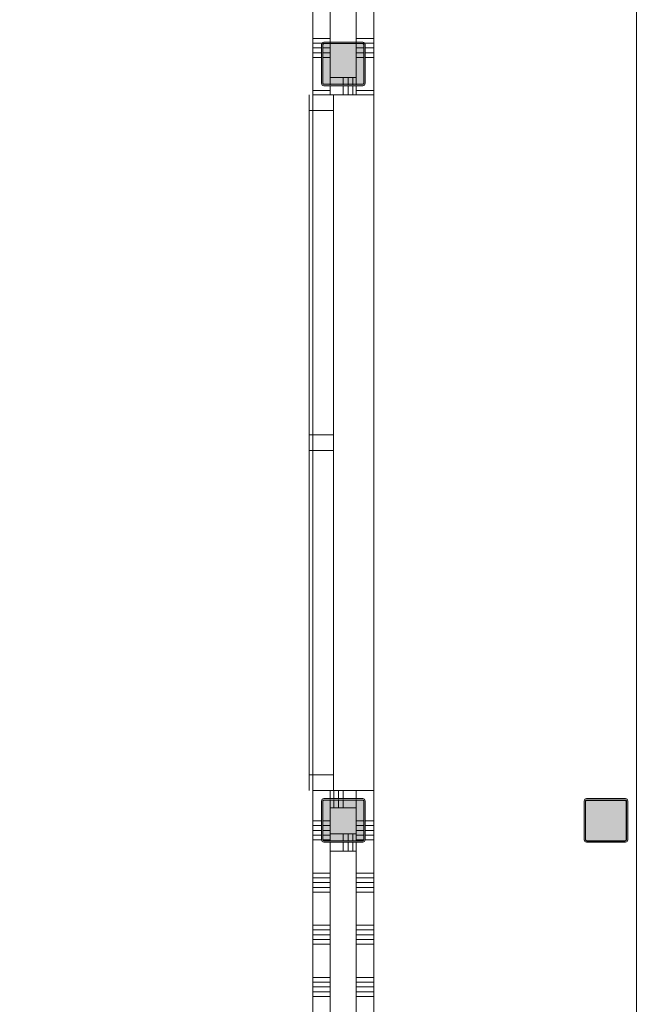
# Model space of a CAD drawing. Header units: millimetres. Extents: x -850 to 154668, y -24973 to 71030.
# Tile 22 of 212: x 42240 to 45750, y 7645 to 13308. Entities that reach past the tile are written whole.
import ezdxf

# ---------------------------------------------------------------- set-up
doc = ezdxf.new("R2010")
doc.units = ezdxf.units.MM
doc.header["$MEASUREMENT"] = 0
for name, color, linetype in [('New_22 NC Binnenwanden', 7, 'Continuous'), ('New_22 NC Binnenwanden Doorsnede-arcering', 7, 'Continuous'), ('New_22 NC Binnenwanden Laagscheidingslijnen', 7, 'Continuous'), ('New_22 NC Binnenwanden Ramen', 7, 'Continuous'), ('New_23 Vloeren', 7, 'Continuous'), ('New_Z Ruimtefuncties Zone omranding', 7, 'Continuous'), ('S-COLS-____-OTLN.RVT S', 7, 'Continuous'), ('S-COLS-____-OTLN.RVT S 2D arcering', 7, 'Continuous')]:
    doc.layers.add(name, color=color, linetype=linetype)

# ---------------------------------------------------------------- blocks, each defined once
blk = doc.blocks.new('Slab_4_2', base_point=(42240, 24215))
at = {"layer": 'New_23 Vloeren', "color": 1, "linetype": 'Continuous', "lineweight": 0, "flags": 128}
blk.add_lwpolyline([(73125, 1975.4), (61760, 1975.4), (61760, 0), (45460.8, 0), (45460.8, 6520), (44275, 6520), (44275, 22415), (42240, 22415), (42240, 24215), (45785, 24215), (45785, 24035), (45785.9, 24035), (45785.9, 22795.4), (45875.9, 22795.4), (45875.9, 22645), (45785.9, 22645), (45785.9, 21400), (49560, 21400), (49560, 23250, 0.378329), (48662.8, 24261.4), (47275.4, 24261.4), (47275.4, 26285)], format="xyb", dxfattribs=at)
blk = doc.blocks.new('*X417')
at = {"layer": 'New_22 NC Binnenwanden Doorsnede-arcering', "color": 254, "linetype": 'Continuous', "lineweight": 0, "true_color": 0xe9ebeb}
for p, q in [((43975, 8700), (43925, 8700)), ((43975, 8672.6), (43925, 8672.6)), ((43975, 8645.1), (43925, 8645.1)), ((43975, 8617.7), (43925, 8617.7)), ((43975.3, 8590.3), (43925, 8590.3)), ((44025, 8400), (43925, 8400)), ((44025, 8372.6), (43925, 8372.6)), ((44025, 8345.1), (43925, 8345.1)), ((44025, 8317.7), (43925, 8317.7)), ((44025, 8290.3), (43925, 8290.3)), ((44025, 8100), (43925, 8100)), ((44025, 8072.6), (43925, 8072.6)), ((44025, 8045.1), (43925, 8045.1)), ((44025, 8017.7), (43925, 8017.7)), ((44025, 7990.3), (43925, 7990.3)), ((44025, 7800), (43925, 7800)), ((44025, 7772.6), (43925, 7772.6)), ((44025, 7745.1), (43925, 7745.1)), ((44025, 7717.7), (43925, 7717.7)), ((44025, 7690.3), (43925, 7690.3))]:
    blk.add_line(p, q, dxfattribs=at)
blk = doc.blocks.new('*X418')
at = {"layer": 'New_22 NC Binnenwanden Doorsnede-arcering', "color": 254, "linetype": 'Continuous', "lineweight": 0, "true_color": 0xe9ebeb}
for p, q in [((44025, 13200), (43925, 13200)), ((43985.1, 13172.6), (43925, 13172.6)), ((43975, 13145.1), (43925, 13145.1)), ((43975, 13117.7), (43925, 13117.7)), ((43975, 13090.3), (43925, 13090.3)), ((44025, 12900), (43925, 12900))]:
    blk.add_line(p, q, dxfattribs=at)
blk = doc.blocks.new('*X421')
at = {"layer": 'New_22 NC Binnenwanden Doorsnede-arcering', "color": 254, "linetype": 'Continuous', "lineweight": 0, "true_color": 0xe9ebeb}
for p, q in [((44025, 8700), (43983, 8700)), ((44025, 8672.6), (43983, 8672.6)), ((44025, 8645.1), (43983, 8645.1)), ((44025, 8617.7), (43983, 8617.7)), ((44025, 8590.3), (43983.3, 8590.3))]:
    blk.add_line(p, q, dxfattribs=at)
blk = doc.blocks.new('*X426')
at = {"layer": 'New_22 NC Binnenwanden Doorsnede-arcering', "color": 254, "linetype": 'Continuous', "lineweight": 0, "true_color": 0xe9ebeb}
for p, q in [((44025, 13145.1), (43983, 13145.1)), ((44025, 13117.7), (43983, 13117.7)), ((44025, 13090.3), (43983, 13090.3))]:
    blk.add_line(p, q, dxfattribs=at)
blk = doc.blocks.new('*X427')
at = {"layer": 'New_22 NC Binnenwanden Doorsnede-arcering', "color": 254, "linetype": 'Continuous', "lineweight": 0, "true_color": 0xe9ebeb}
for p, q in [((44275, 8700), (44225, 8700)), ((44275, 8672.6), (44225, 8672.6)), ((44275, 8645.1), (44225, 8645.1)), ((44275, 8617.7), (44225, 8617.7)), ((44275, 8590.3), (44224.7, 8590.3)), ((44223.1, 8400), (44175, 8400)), ((44275, 8400), (44223.1, 8400)), ((44223.1, 8372.6), (44175, 8372.6)), ((44223.1, 8345.1), (44175, 8345.1)), ((44275, 8372.6), (44223.1, 8372.6)), ((44275, 8345.1), (44223.1, 8345.1)), ((44223.1, 8317.7), (44175, 8317.7)), ((44223.1, 8290.3), (44175, 8290.3)), ((44275, 8317.7), (44223.1, 8317.7)), ((44275, 8290.3), (44223.1, 8290.3)), ((44223.1, 8100), (44175, 8100)), ((44275, 8100), (44223.1, 8100)), ((44223.1, 8072.6), (44175, 8072.6)), ((44223.1, 8045.1), (44175, 8045.1)), ((44275, 8072.6), (44223.1, 8072.6)), ((44275, 8045.1), (44223.1, 8045.1)), ((44223.1, 8017.7), (44175, 8017.7)), ((44223.1, 7990.3), (44175, 7990.3)), ((44275, 8017.7), (44223.1, 8017.7)), ((44275, 7990.3), (44223.1, 7990.3)), ((44223.1, 7800), (44175, 7800)), ((44223.1, 7772.6), (44175, 7772.6)), ((44275, 7800), (44223.1, 7800)), ((44275, 7772.6), (44223.1, 7772.6)), ((44223.1, 7745.1), (44175, 7745.1)), ((44223.1, 7717.7), (44175, 7717.7)), ((44275, 7745.1), (44223.1, 7745.1)), ((44275, 7717.7), (44223.1, 7717.7)), ((44223.1, 7690.3), (44175, 7690.3)), ((44275, 7690.3), (44223.1, 7690.3))]:
    blk.add_line(p, q, dxfattribs=at)
blk = doc.blocks.new('*X428')
at = {"layer": 'New_22 NC Binnenwanden Doorsnede-arcering', "color": 254, "linetype": 'Continuous', "lineweight": 0, "true_color": 0xe9ebeb}
for p, q in [((44223.1, 13200), (44175, 13200)), ((44275, 13200), (44223.1, 13200)), ((44223.1, 13172.6), (44214.9, 13172.6)), ((44275, 13172.6), (44223.1, 13172.6)), ((44275, 13145.1), (44225, 13145.1)), ((44275, 13117.7), (44225, 13117.7)), ((44275, 13090.3), (44225, 13090.3)), ((44223.1, 12900), (44175, 12900)), ((44275, 12900), (44223.1, 12900))]:
    blk.add_line(p, q, dxfattribs=at)
blk = doc.blocks.new('*X431')
at = {"layer": 'New_22 NC Binnenwanden Doorsnede-arcering', "color": 254, "linetype": 'Continuous', "lineweight": 0, "true_color": 0xe9ebeb}
for p, q in [((44217, 8700), (44175, 8700)), ((44217, 8672.6), (44175, 8672.6)), ((44217, 8645.1), (44175, 8645.1)), ((44217, 8617.7), (44175, 8617.7)), ((44216.7, 8590.3), (44175, 8590.3))]:
    blk.add_line(p, q, dxfattribs=at)
blk = doc.blocks.new('*X436')
at = {"layer": 'New_22 NC Binnenwanden Doorsnede-arcering', "color": 254, "linetype": 'Continuous', "lineweight": 0, "true_color": 0xe9ebeb}
for p, q in [((44217, 13145.1), (44175, 13145.1)), ((44217, 13117.7), (44175, 13117.7)), ((44217, 13090.3), (44175, 13090.3))]:
    blk.add_line(p, q, dxfattribs=at)
blk = doc.blocks.new('R2 bl ol 22_3')
at = {"layer": 'New_22 NC Binnenwanden Ramen', "color": 9, "linetype": 'Continuous', "lineweight": 0}
for p, q in [((-2000, 231), (2000, 231)), ((-2000, -119), (2000, -119))]:
    blk.add_line(p, q, dxfattribs=at)
at = {"layer": 'New_22 NC Binnenwanden Ramen', "color": 7, "linetype": 'Continuous', "lineweight": 0}
for p, q in [((-2000, 231), (-2000, 131)), ((2000, 231), (2000, 131)), ((-2000, 131), (-2000, 0)), ((2000, 131), (2000, 0)), ((-2000, 0), (-2000, -19)), ((-2000, 0), (-2000, -19)), ((2000, 0), (2000, -19)), ((2000, 0), (2000, -19)), ((-2000, -19), (-2000, -119)), ((-2000, -19), (-2000, -119)), ((2000, -19), (2000, -119)), ((2000, -19), (2000, -119))]:
    blk.add_line(p, q, dxfattribs=at)
at = {"layer": 'New_22 NC Binnenwanden Ramen', "color": 1, "linetype": 'Continuous', "lineweight": 0}
for p, q in [((-2000, 0), (-1910, 0)), ((-1910, 0), (-1910, -139)), ((-1910, 0), (-45, 0)), ((-45, -139), (-45, 0)), ((-45, 0), (0, 0)), ((0, 0), (45, 0)), ((45, 0), (45, -139)), ((45, 0), (1910, 0)), ((1910, -139), (1910, 0)), ((1910, 0), (2000, 0)), ((-1910, -139), (-2000, -139)), ((-45, -139), (-1910, -139)), ((0, -139), (-45, -139)), ((45, -139), (0, -139)), ((1910, -139), (45, -139)), ((2000, -139), (1910, -139))]:
    blk.add_line(p, q, dxfattribs=at)
blk = doc.blocks.new('Wall_73_2', base_point=(43925, 22065))
at = {"layer": 'New_22 NC Binnenwanden', "color": 8, "linetype": 'Continuous', "lineweight": 0, "true_color": 0x778488}
for p, q in [((44025, 12875), (43925, 12875)), ((44044, 12875), (44025, 12875)), ((44175, 12875), (44044, 12875)), ((44275, 12875), (44175, 12875)), ((44025, 8875), (43925, 8875)), ((44044, 8875), (44025, 8875)), ((44175, 8875), (44044, 8875)), ((44275, 8875), (44175, 8875))]:
    blk.add_line(p, q, dxfattribs=at)
at = {"layer": 'New_22 NC Binnenwanden', "color": 8, "linetype": 'Continuous', "lineweight": 0, "true_color": 0x778488, "flags": 128}
for points in [[(44275, 12875), (44275, 22315)], [(43925, 22065), (43925, 12875)], [(43925, 8875), (43925, 0)], [(44275, 0), (44275, 8875)]]:
    blk.add_lwpolyline(points, dxfattribs=at)
at = {"layer": 'New_22 NC Binnenwanden Laagscheidingslijnen', "color": 8, "linetype": 'Continuous', "lineweight": 0, "true_color": 0x778488}
for p, q in [((44025, 17275), (44025, 13175)), ((44175, 13175), (44175, 17275)), ((44025, 13167), (44025, 12933)), ((44175, 12933), (44175, 13167)), ((44025, 12925), (44025, 12875)), ((44175, 12875), (44175, 12925)), ((44025, 8875), (44025, 8825)), ((44175, 8825), (44175, 8875)), ((44025, 8817), (44025, 8583)), ((44175, 8583), (44175, 8817)), ((44025, 8575), (44025, 4475)), ((44175, 4475), (44175, 8575))]:
    blk.add_line(p, q, dxfattribs=at)
at = {"layer": 'New_22 NC Binnenwanden', "color": 8, "lineweight": 0, "true_color": 0x778488}
for name in ['*X428', '*X418', '*X426', '*X436', '*X417', '*X421', '*X427', '*X431']:
    blk.add_blockref(name, (0, 0), dxfattribs=at)
at = {"layer": 'New_22 NC Binnenwanden Ramen', "color": 1, "linetype": 'Continuous', "lineweight": 0, "xscale": -1, "zscale": 1000, "rotation": 270}
blk.add_blockref('R2 bl ol 22_3', (44044, 10875), dxfattribs=at)
blk = doc.blocks.new('*X703')
at = {"layer": 'New_22 NC Binnenwanden Doorsnede-arcering', "color": 254, "linetype": 'Continuous', "lineweight": 0, "true_color": 0xe9ebeb}
for p, q in [((44100, 8625), (44100, 8583)), ((44127.4, 8625), (44127.4, 8583)), ((44154.9, 8625), (44154.9, 8583))]:
    blk.add_line(p, q, dxfattribs=at)
blk = doc.blocks.new('*X704')
at = {"layer": 'New_22 NC Binnenwanden Doorsnede-arcering', "color": 254, "linetype": 'Continuous', "lineweight": 0, "true_color": 0xe9ebeb}
for p, q in [((44100, 8575), (44100, 8559.3)), ((44100, 8559.3), (44100, 8525)), ((44127.4, 8575), (44127.4, 8559.3)), ((44127.4, 8559.3), (44127.4, 8525)), ((44154.9, 8575), (44154.9, 8559.3)), ((44154.9, 8559.3), (44154.9, 8525))]:
    blk.add_line(p, q, dxfattribs=at)
blk = doc.blocks.new('Wall_118_2', base_point=(44175, 8525))
at = {"layer": 'New_22 NC Binnenwanden', "color": 8, "linetype": 'Continuous', "lineweight": 0, "true_color": 0x778488, "flags": 128}
for points in [[(44175, 8625), (44025, 8625)], [(44025, 8625), (44025, 8583)], [(44175, 8583), (44175, 8625)], [(44025, 8575), (44025, 8525)], [(44175, 8525), (44175, 8575)], [(44025, 8525), (44175, 8525)]]:
    blk.add_lwpolyline(points, dxfattribs=at)
at = {"layer": 'New_22 NC Binnenwanden', "color": 8, "lineweight": 0, "true_color": 0x778488}
for name in ['*X703', '*X704']:
    blk.add_blockref(name, (0, 0), dxfattribs=at)
blk = doc.blocks.new('*X706')
at = {"layer": 'New_22 NC Binnenwanden Doorsnede-arcering', "color": 254, "linetype": 'Continuous', "lineweight": 0, "true_color": 0xe9ebeb}
for p, q in [((44045.1, 8775), (44045.1, 8817)), ((44072.6, 8775), (44072.6, 8817)), ((44100, 8775), (44100, 8817))]:
    blk.add_line(p, q, dxfattribs=at)
blk = doc.blocks.new('*X707')
at = {"layer": 'New_22 NC Binnenwanden Doorsnede-arcering', "color": 254, "linetype": 'Continuous', "lineweight": 0, "true_color": 0xe9ebeb}
for p, q in [((44045.1, 8825), (44045.1, 8875)), ((44072.6, 8825), (44072.6, 8875)), ((44100, 8825), (44100, 8875))]:
    blk.add_line(p, q, dxfattribs=at)
blk = doc.blocks.new('Wall_119_2', base_point=(44025, 8875))
at = {"layer": 'New_22 NC Binnenwanden', "color": 8, "linetype": 'Continuous', "lineweight": 0, "true_color": 0x778488, "flags": 128}
for points in [[(44175, 8875), (44025, 8875)], [(44025, 8875), (44025, 8825)], [(44175, 8825), (44175, 8875)], [(44025, 8817), (44025, 8775)], [(44175, 8775), (44175, 8817)], [(44025, 8775), (44175, 8775)]]:
    blk.add_lwpolyline(points, dxfattribs=at)
at = {"layer": 'New_22 NC Binnenwanden', "color": 8, "lineweight": 0, "true_color": 0x778488}
for name in ['*X707', '*X706']:
    blk.add_blockref(name, (0, 0), dxfattribs=at)
blk = doc.blocks.new('*X709')
at = {"layer": 'New_22 NC Binnenwanden Doorsnede-arcering', "color": 254, "linetype": 'Continuous', "lineweight": 0, "true_color": 0xe9ebeb}
for p, q in [((44100, 12975), (44100, 12933)), ((44127.4, 12975), (44127.4, 12933)), ((44154.9, 12975), (44154.9, 12933))]:
    blk.add_line(p, q, dxfattribs=at)
blk = doc.blocks.new('*X710')
at = {"layer": 'New_22 NC Binnenwanden Doorsnede-arcering', "color": 254, "linetype": 'Continuous', "lineweight": 0, "true_color": 0xe9ebeb}
for p, q in [((44100, 12925), (44100, 12875)), ((44127.4, 12925), (44127.4, 12875)), ((44154.9, 12925), (44154.9, 12875))]:
    blk.add_line(p, q, dxfattribs=at)
blk = doc.blocks.new('Wall_120_2', base_point=(44175, 12875))
at = {"layer": 'New_22 NC Binnenwanden', "color": 8, "linetype": 'Continuous', "lineweight": 0, "true_color": 0x778488, "flags": 128}
for points in [[(44175, 12975), (44025, 12975)], [(44025, 12975), (44025, 12933)], [(44175, 12933), (44175, 12975)], [(44025, 12925), (44025, 12875)], [(44175, 12875), (44175, 12925)], [(44025, 12875), (44175, 12875)]]:
    blk.add_lwpolyline(points, dxfattribs=at)
at = {"layer": 'New_22 NC Binnenwanden', "color": 8, "lineweight": 0, "true_color": 0x778488}
for name in ['*X709', '*X710']:
    blk.add_blockref(name, (0, 0), dxfattribs=at)
blk = doc.blocks.new('Ceiling Editor INT_v2.01_2')
at = {"color": 1, "linetype": 'Continuous', "lineweight": 0}
for p, q in [((2.3, 231.7), (0, 226)), ((8, 234), (2.3, 231.7)), ((226, 234), (8, 234)), ((231.7, 231.7), (226, 234)), ((234, 226), (231.7, 231.7)), ((0, 226), (0, 8)), ((234, 8), (234, 226)), ((0, 8), (2.3, 2.3)), ((2.3, 2.3), (8, 0)), ((8, 0), (226, 0)), ((226, 0), (231.7, 2.3)), ((231.7, 2.3), (234, 8))]:
    blk.add_line(p, q, dxfattribs=at)
blk = doc.blocks.new('Column 261[101]_2', base_point=(0.5, 3))
at = {"layer": 'S-COLS-____-OTLN.RVT S 2D arcering', "linetype": 'Continuous', "lineweight": 0, "true_color": 0x778488}
h = blk.add_hatch(color=8, dxfattribs=at)
h.paths.add_polyline_path([(43975.5, 8591), (43976.5, 8586), (43979.3, 8581.8), (43983.5, 8578.9), (43988.5, 8578), (44212.5, 8578), (44217.5, 8578.9), (44221.7, 8581.8), (44224.5, 8586), (44225.5, 8591), (44225.5, 8815), (44224.5, 8819.9), (44221.7, 8824.1), (44217.5, 8827), (44212.5, 8828), (43988.5, 8828), (43983.5, 8827), (43979.3, 8824.1), (43976.5, 8819.9), (43975.5, 8815)])
h.paths.add_polyline_path([(44212.5, 8586), (43988.5, 8586), (43986.6, 8586.3), (43985, 8587.4), (43983.9, 8589), (43983.5, 8591), (43983.5, 8815), (43983.9, 8816.9), (43985, 8818.5), (43986.6, 8819.6), (43988.5, 8820), (44212.5, 8820), (44214.4, 8819.6), (44216.1, 8818.5), (44217.1, 8816.9), (44217.5, 8815), (44217.5, 8591), (44217.1, 8589), (44216.1, 8587.4), (44214.4, 8586.3)], flags=0)
blk.add_hatch(color=8, dxfattribs=at).paths.add_polyline_path([(44212.5, 8820), (43988.5, 8820), (43986.6, 8819.6), (43985, 8818.5), (43983.9, 8816.9), (43983.5, 8815), (43983.5, 8591), (43983.9, 8589), (43985, 8587.4), (43986.6, 8586.3), (43988.5, 8586), (44212.5, 8586), (44214.4, 8586.3), (44216.1, 8587.4), (44217.1, 8589), (44217.5, 8591), (44217.5, 8815), (44217.1, 8816.9), (44216.1, 8818.5), (44214.4, 8819.6)])
at = {"layer": 'S-COLS-____-OTLN.RVT S', "color": 1, "linetype": 'Continuous', "lineweight": 0}
for p, q in [((43976.5, 8819.9), (43975.5, 8815)), ((43975.5, 8815), (43975.5, 8591)), ((43979.3, 8824.1), (43976.5, 8819.9)), ((43983.5, 8827), (43979.3, 8824.1)), ((43988.5, 8828), (43983.5, 8827)), ((43983.5, 8815), (43983.9, 8816.9)), ((43983.5, 8591), (43983.5, 8815)), ((43983.9, 8816.9), (43985, 8818.5)), ((43985, 8818.5), (43986.6, 8819.6)), ((43986.6, 8819.6), (43988.5, 8820)), ((44212.5, 8828), (43988.5, 8828)), ((43988.5, 8820), (44212.5, 8820)), ((44217.5, 8827), (44212.5, 8828)), ((44212.5, 8820), (44214.4, 8819.6)), ((44214.4, 8819.6), (44216.1, 8818.5)), ((44216.1, 8818.5), (44217.1, 8816.9)), ((44217.1, 8816.9), (44217.5, 8815)), ((44221.7, 8824.1), (44217.5, 8827)), ((44217.5, 8815), (44217.5, 8591)), ((44224.5, 8819.9), (44221.7, 8824.1)), ((44225.5, 8815), (44224.5, 8819.9)), ((44225.5, 8591), (44225.5, 8815)), ((43975.5, 8591), (43976.5, 8586)), ((43976.5, 8586), (43979.3, 8581.8)), ((43979.3, 8581.8), (43983.5, 8578.9)), ((43983.9, 8589), (43983.5, 8591)), ((43983.5, 8578.9), (43988.5, 8578)), ((43985, 8587.4), (43983.9, 8589)), ((43986.6, 8586.3), (43985, 8587.4)), ((43988.5, 8586), (43986.6, 8586.3)), ((44212.5, 8586), (43988.5, 8586)), ((43988.5, 8578), (44212.5, 8578)), ((44214.4, 8586.3), (44212.5, 8586)), ((44212.5, 8578), (44217.5, 8578.9)), ((44216.1, 8587.4), (44214.4, 8586.3)), ((44217.1, 8589), (44216.1, 8587.4)), ((44217.5, 8591), (44217.1, 8589)), ((44217.5, 8578.9), (44221.7, 8581.8)), ((44221.7, 8581.8), (44224.5, 8586)), ((44224.5, 8586), (44225.5, 8591))]:
    blk.add_line(p, q, dxfattribs=at)
blk = doc.blocks.new('Column 312[151]_2', base_point=(0.5, 3))
at = {"layer": 'S-COLS-____-OTLN.RVT S 2D arcering', "linetype": 'Continuous', "lineweight": 0, "true_color": 0x778488}
h = blk.add_hatch(color=8, dxfattribs=at)
h.paths.add_polyline_path([(45485.5, 8591), (45486.5, 8586), (45489.3, 8581.8), (45493.5, 8578.9), (45498.5, 8578), (45722.5, 8578), (45727.5, 8578.9), (45731.7, 8581.8), (45734.5, 8586), (45735.5, 8591), (45735.5, 8815), (45734.5, 8819.9), (45731.7, 8824.1), (45727.5, 8827), (45722.5, 8828), (45498.5, 8828), (45493.5, 8827), (45489.3, 8824.1), (45486.5, 8819.9), (45485.5, 8815)])
h.paths.add_polyline_path([(45722.5, 8586), (45498.5, 8586), (45496.6, 8586.3), (45495, 8587.4), (45493.9, 8589), (45493.5, 8591), (45493.5, 8815), (45493.9, 8816.9), (45495, 8818.5), (45496.6, 8819.6), (45498.5, 8820), (45722.5, 8820), (45724.4, 8819.6), (45726.1, 8818.5), (45727.1, 8816.9), (45727.5, 8815), (45727.5, 8591), (45727.1, 8589), (45726.1, 8587.4), (45724.4, 8586.3)], flags=0)
blk.add_hatch(color=8, dxfattribs=at).paths.add_polyline_path([(45722.5, 8820), (45498.5, 8820), (45496.6, 8819.6), (45495, 8818.5), (45493.9, 8816.9), (45493.5, 8815), (45493.5, 8591), (45493.9, 8589), (45495, 8587.4), (45496.6, 8586.3), (45498.5, 8586), (45722.5, 8586), (45724.4, 8586.3), (45726.1, 8587.4), (45727.1, 8589), (45727.5, 8591), (45727.5, 8815), (45727.1, 8816.9), (45726.1, 8818.5), (45724.4, 8819.6)])
at = {"layer": 'S-COLS-____-OTLN.RVT S', "color": 1, "linetype": 'Continuous', "lineweight": 0}
for p, q in [((45486.5, 8819.9), (45485.5, 8815)), ((45485.5, 8815), (45485.5, 8591)), ((45489.3, 8824.1), (45486.5, 8819.9)), ((45493.5, 8827), (45489.3, 8824.1)), ((45498.5, 8828), (45493.5, 8827)), ((45493.5, 8815), (45493.9, 8816.9)), ((45493.5, 8591), (45493.5, 8815)), ((45493.9, 8816.9), (45495, 8818.5)), ((45495, 8818.5), (45496.6, 8819.6)), ((45496.6, 8819.6), (45498.5, 8820)), ((45722.5, 8828), (45498.5, 8828)), ((45498.5, 8820), (45722.5, 8820)), ((45727.5, 8827), (45722.5, 8828)), ((45722.5, 8820), (45724.4, 8819.6)), ((45724.4, 8819.6), (45726.1, 8818.5)), ((45726.1, 8818.5), (45727.1, 8816.9)), ((45727.1, 8816.9), (45727.5, 8815)), ((45731.7, 8824.1), (45727.5, 8827)), ((45727.5, 8815), (45727.5, 8591)), ((45734.5, 8819.9), (45731.7, 8824.1)), ((45735.5, 8815), (45734.5, 8819.9)), ((45735.5, 8591), (45735.5, 8815)), ((45485.5, 8591), (45486.5, 8586)), ((45486.5, 8586), (45489.3, 8581.8)), ((45489.3, 8581.8), (45493.5, 8578.9)), ((45493.9, 8589), (45493.5, 8591)), ((45493.5, 8578.9), (45498.5, 8578)), ((45495, 8587.4), (45493.9, 8589)), ((45496.6, 8586.3), (45495, 8587.4)), ((45498.5, 8586), (45496.6, 8586.3)), ((45722.5, 8586), (45498.5, 8586)), ((45498.5, 8578), (45722.5, 8578)), ((45724.4, 8586.3), (45722.5, 8586)), ((45722.5, 8578), (45727.5, 8578.9)), ((45726.1, 8587.4), (45724.4, 8586.3)), ((45727.1, 8589), (45726.1, 8587.4)), ((45727.5, 8591), (45727.1, 8589)), ((45727.5, 8578.9), (45731.7, 8581.8)), ((45731.7, 8581.8), (45734.5, 8586)), ((45734.5, 8586), (45735.5, 8591))]:
    blk.add_line(p, q, dxfattribs=at)
blk = doc.blocks.new('Column 318[156]_2', base_point=(0.5, 3))
at = {"layer": 'S-COLS-____-OTLN.RVT S 2D arcering', "linetype": 'Continuous', "lineweight": 0, "true_color": 0x778488}
h = blk.add_hatch(color=8, dxfattribs=at)
h.paths.add_polyline_path([(43975.5, 12941), (43976.5, 12936), (43979.3, 12931.8), (43983.5, 12928.9), (43988.5, 12928), (44212.5, 12928), (44217.5, 12928.9), (44221.7, 12931.8), (44224.5, 12936), (44225.5, 12941), (44225.5, 13165), (44224.5, 13169.9), (44221.7, 13174.1), (44217.5, 13177), (44212.5, 13178), (43988.5, 13178), (43983.5, 13177), (43979.3, 13174.1), (43976.5, 13169.9), (43975.5, 13165)])
h.paths.add_polyline_path([(44212.5, 12936), (43988.5, 12936), (43986.6, 12936.3), (43985, 12937.4), (43983.9, 12939), (43983.5, 12941), (43983.5, 13165), (43983.9, 13166.9), (43985, 13168.5), (43986.6, 13169.6), (43988.5, 13170), (44212.5, 13170), (44214.4, 13169.6), (44216.1, 13168.5), (44217.1, 13166.9), (44217.5, 13165), (44217.5, 12941), (44217.1, 12939), (44216.1, 12937.4), (44214.4, 12936.3)], flags=0)
blk.add_hatch(color=8, dxfattribs=at).paths.add_polyline_path([(44212.5, 13170), (43988.5, 13170), (43986.6, 13169.6), (43985, 13168.5), (43983.9, 13166.9), (43983.5, 13165), (43983.5, 12941), (43983.9, 12939), (43985, 12937.4), (43986.6, 12936.3), (43988.5, 12936), (44212.5, 12936), (44214.4, 12936.3), (44216.1, 12937.4), (44217.1, 12939), (44217.5, 12941), (44217.5, 13165), (44217.1, 13166.9), (44216.1, 13168.5), (44214.4, 13169.6)])
at = {"layer": 'S-COLS-____-OTLN.RVT S', "color": 1, "linetype": 'Continuous', "lineweight": 0}
for p, q in [((43976.5, 13169.9), (43975.5, 13165)), ((43975.5, 13165), (43975.5, 12941)), ((43979.3, 13174.1), (43976.5, 13169.9)), ((43983.5, 13177), (43979.3, 13174.1)), ((43988.5, 13178), (43983.5, 13177)), ((43983.5, 13165), (43983.9, 13166.9)), ((43983.5, 12941), (43983.5, 13165)), ((43983.9, 13166.9), (43985, 13168.5)), ((43985, 13168.5), (43986.6, 13169.6)), ((43986.6, 13169.6), (43988.5, 13170)), ((44212.5, 13178), (43988.5, 13178)), ((43988.5, 13170), (44212.5, 13170)), ((44217.5, 13177), (44212.5, 13178)), ((44212.5, 13170), (44214.4, 13169.6)), ((44214.4, 13169.6), (44216.1, 13168.5)), ((44216.1, 13168.5), (44217.1, 13166.9)), ((44217.1, 13166.9), (44217.5, 13165)), ((44221.7, 13174.1), (44217.5, 13177)), ((44217.5, 13165), (44217.5, 12941)), ((44224.5, 13169.9), (44221.7, 13174.1)), ((44225.5, 13165), (44224.5, 13169.9)), ((44225.5, 12941), (44225.5, 13165)), ((43975.5, 12941), (43976.5, 12936)), ((43976.5, 12936), (43979.3, 12931.8)), ((43979.3, 12931.8), (43983.5, 12928.9)), ((43983.9, 12939), (43983.5, 12941)), ((43983.5, 12928.9), (43988.5, 12928)), ((43985, 12937.4), (43983.9, 12939)), ((43986.6, 12936.3), (43985, 12937.4)), ((43988.5, 12936), (43986.6, 12936.3)), ((44212.5, 12936), (43988.5, 12936)), ((43988.5, 12928), (44212.5, 12928)), ((44214.4, 12936.3), (44212.5, 12936)), ((44212.5, 12928), (44217.5, 12928.9)), ((44216.1, 12937.4), (44214.4, 12936.3)), ((44217.1, 12939), (44216.1, 12937.4)), ((44217.5, 12941), (44217.1, 12939)), ((44217.5, 12928.9), (44221.7, 12931.8)), ((44221.7, 12931.8), (44224.5, 12936)), ((44224.5, 12936), (44225.5, 12941))]:
    blk.add_line(p, q, dxfattribs=at)

msp = doc.modelspace()

# ---------------------------------------------------------------- linework, layer by layer
at = {"layer": 'New_Z Ruimtefuncties Zone omranding', "color": 41, "linetype": 'Continuous', "lineweight": 0, "true_color": 0xffeeaa, "flags": 128}
msp.add_lwpolyline([(44274.1, 21290), (44275.2, 6520), (45081.2, 6520), (45081.2, 6510), (45131.6, 6510), (45131.6, 6520), (45785, 6520), (45785, 21290)], close=True, dxfattribs=at)

# ---------------------------------------------------------------- block references
at = {"color": 1, "linetype": 'Continuous', "lineweight": 0, "zscale": 1000}
msp.add_blockref('Ceiling Editor INT_v2.01_2', (45493, 8583), dxfattribs=at)
at = {"layer": 'New_22 NC Binnenwanden', "color": 8, "lineweight": 0, "true_color": 0x778488}
for name, p in [('Wall_73_2', (43925, 22065)), ('Wall_120_2', (44175, 12875)), ('Wall_119_2', (44025, 8875)), ('Wall_118_2', (44175, 8525))]:
    msp.add_blockref(name, p, dxfattribs=at)
at = {"layer": 'New_23 Vloeren', "color": 1, "linetype": 'Continuous', "lineweight": 0}
msp.add_blockref('Slab_4_2', (42240, 24215), dxfattribs=at)
at = {"layer": 'S-COLS-____-OTLN.RVT S', "color": 1, "linetype": 'Continuous', "lineweight": 0}
for name in ['Column 318[156]_2', 'Column 261[101]_2', 'Column 312[151]_2']:
    msp.add_blockref(name, (0.5, 3), dxfattribs=at)

doc.saveas('drawing.dxf')
